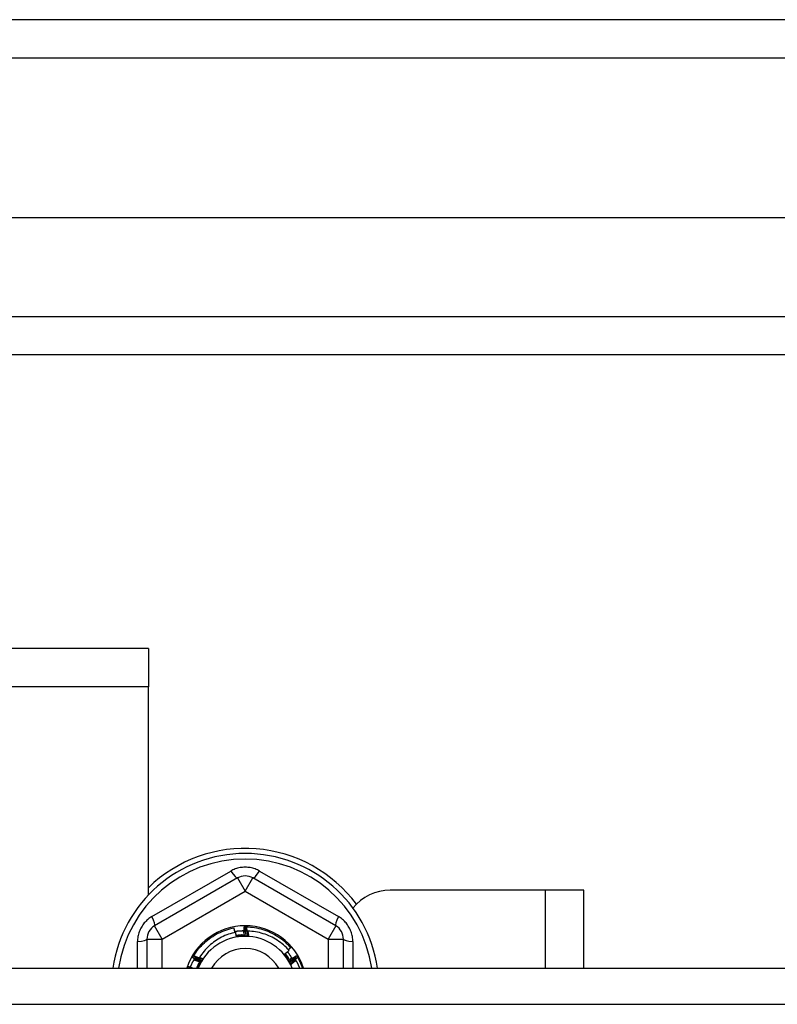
# Model space of a CAD drawing. Header units: inches. Extents: x 96 to 240, y 71 to 103.
# Tile 76 of 77: x 233.65 to 235.61, y 99.66 to 102.2. Entities that reach past the tile are written whole.
import ezdxf

# ---------------------------------------------------------------- set-up
doc = ezdxf.new("R2010")
doc.units = ezdxf.units.IN
doc.header["$MEASUREMENT"] = 0
doc.layers.add('Visible Edges(ANSI)', color=7, linetype='Continuous', lineweight=25)
doc.layers.add('Visible Tangent Edges(ANSI)', color=7, linetype='Continuous', lineweight=25)

msp = doc.modelspace()

# ---------------------------------------------------------------- linework, layer by layer
at = {"layer": 'Visible Edges(ANSI)'}
for p, q in [((240.0087, 102.202), (168.2067, 102.202)), ((239.399, 101.6902), (168.8163, 101.6902)), ((239.2105, 101.3358), (169.0048, 101.3358)), ((233.9827, 100.577), (183.2327, 100.577)), ((233.9827, 100.577), (233.9827, 100.478)), ((233.9827, 99.94), (233.9827, 100.478)), ((234.213, 99.9838), (233.9984, 99.86)), ((234.4669, 99.86), (234.2523, 99.9838)), ((235.0087, 99.952), (234.6077, 99.952)), ((235.1077, 99.952), (235.0087, 99.952)), ((235.1077, 99.7505), (235.1077, 99.952)), ((234.2297, 99.8575), (234.2301, 99.8575)), ((234.2348, 99.8575), (234.2352, 99.8575)), ((233.9787, 99.8259), (233.9787, 99.7505)), ((234.4866, 99.7505), (234.4866, 99.8259)), ((234.0969, 99.7779), (234.0971, 99.7783)), ((234.0995, 99.7823), (234.0997, 99.7827)), ((234.3654, 99.783), (234.3656, 99.7826)), ((234.368, 99.7786), (234.3682, 99.7782)), ((168.9738, 99.7505), (238.6077, 99.7505))]:
    msp.add_line(p, q, dxfattribs=at)
at = {"layer": 'Visible Edges(ANSI)', "flags": 128}
for points in [[(234.0997, 99.7827), (234.1026, 99.7873), (234.1057, 99.7918), (234.1089, 99.7962), (234.1123, 99.8005), (234.1158, 99.8046), (234.1195, 99.8086), (234.1233, 99.8125), (234.1272, 99.8163), (234.1313, 99.8199), (234.1355, 99.8234), (234.1398, 99.8267), (234.1442, 99.8299), (234.1487, 99.8329), (234.1533, 99.8357), (234.1581, 99.8384), (234.1629, 99.841), (234.1678, 99.8433), (234.1728, 99.8455), (234.1778, 99.8475), (234.183, 99.8493), (234.1882, 99.851), (234.1934, 99.8525), (234.1987, 99.8537), (234.204, 99.8548)], [(234.2062, 99.843), (234.2061, 99.8435), (234.206, 99.844), (234.2059, 99.8445), (234.2058, 99.845), (234.2057, 99.8455), (234.2057, 99.846), (234.2056, 99.8465), (234.2055, 99.8469), (234.2054, 99.8474), (234.2053, 99.8479), (234.2052, 99.8484), (234.2051, 99.8489), (234.205, 99.8494), (234.2049, 99.8499), (234.2049, 99.8504), (234.2048, 99.8509), (234.2047, 99.8514), (234.2046, 99.8519), (234.2045, 99.8524), (234.2044, 99.8529), (234.2043, 99.8534), (234.2042, 99.8538), (234.2041, 99.8543), (234.204, 99.8548)], [(234.2304, 99.8349), (234.2304, 99.8358), (234.2303, 99.8367), (234.2303, 99.8377), (234.2303, 99.8386), (234.2302, 99.8396), (234.2302, 99.8405), (234.2301, 99.8414), (234.2301, 99.8424), (234.2301, 99.8433), (234.23, 99.8443), (234.23, 99.8452), (234.23, 99.8462), (234.2299, 99.8471), (234.2299, 99.848), (234.2299, 99.849), (234.2299, 99.8499), (234.2298, 99.8509), (234.2298, 99.8518), (234.2298, 99.8527), (234.2298, 99.8537), (234.2298, 99.8546), (234.2297, 99.8556), (234.2297, 99.8565), (234.2297, 99.8575)], [(234.2301, 99.8575), (234.2303, 99.8575), (234.2305, 99.8575), (234.2307, 99.8575), (234.2309, 99.8575), (234.2311, 99.8575), (234.2313, 99.8575), (234.2315, 99.8575), (234.2317, 99.8575), (234.2319, 99.8575), (234.2321, 99.8575), (234.2323, 99.8575), (234.2325, 99.8575), (234.2327, 99.8575), (234.2329, 99.8575), (234.2331, 99.8575), (234.2333, 99.8575), (234.2335, 99.8575), (234.2337, 99.8575), (234.2338, 99.8575), (234.234, 99.8575), (234.2342, 99.8575), (234.2344, 99.8575), (234.2346, 99.8575), (234.2348, 99.8575)], [(234.2301, 99.8575), (234.2303, 99.8565), (234.2305, 99.8556), (234.2307, 99.8547), (234.2309, 99.8537), (234.2312, 99.8528), (234.2314, 99.8518), (234.2316, 99.8509), (234.2318, 99.8499), (234.232, 99.849), (234.2322, 99.8481), (234.2323, 99.8471), (234.2325, 99.8462), (234.2327, 99.8452), (234.2329, 99.8443), (234.2331, 99.8434), (234.2333, 99.8424), (234.2335, 99.8415), (234.2337, 99.8405), (234.2339, 99.8396), (234.2341, 99.8386), (234.2342, 99.8377), (234.2344, 99.8367), (234.2346, 99.8358), (234.2348, 99.8349)], [(234.2348, 99.8349), (234.2348, 99.8358), (234.2348, 99.8367), (234.2348, 99.8377), (234.2348, 99.8386), (234.2347, 99.8396), (234.2347, 99.8405), (234.2347, 99.8415), (234.2347, 99.8424), (234.2347, 99.8433), (234.2347, 99.8443), (234.2347, 99.8452), (234.2347, 99.8462), (234.2347, 99.8471), (234.2347, 99.848), (234.2347, 99.849), (234.2347, 99.8499), (234.2347, 99.8509), (234.2348, 99.8518), (234.2348, 99.8528), (234.2348, 99.8537), (234.2348, 99.8546), (234.2348, 99.8556), (234.2348, 99.8565), (234.2348, 99.8575)], [(234.2352, 99.8575), (234.2407, 99.8573), (234.2461, 99.8569), (234.2515, 99.8563), (234.2569, 99.8556), (234.2623, 99.8546), (234.2676, 99.8535), (234.2729, 99.8522), (234.2781, 99.8507), (234.2833, 99.849), (234.2884, 99.8472), (234.2934, 99.8451), (234.2984, 99.8429), (234.3033, 99.8405), (234.3081, 99.838), (234.3128, 99.8352), (234.3174, 99.8323), (234.3219, 99.8293), (234.3263, 99.8261), (234.3306, 99.8227), (234.3348, 99.8192), (234.3388, 99.8156), (234.3427, 99.8118), (234.3465, 99.8079), (234.3502, 99.8038)], [(234.2352, 99.8575), (234.2354, 99.8565), (234.2356, 99.8556), (234.2358, 99.8546), (234.2359, 99.8537), (234.2361, 99.8527), (234.2363, 99.8518), (234.2365, 99.8508), (234.2366, 99.8499), (234.2368, 99.849), (234.237, 99.848), (234.2371, 99.8471), (234.2373, 99.8461), (234.2375, 99.8452), (234.2376, 99.8442), (234.2378, 99.8433), (234.2379, 99.8423), (234.2381, 99.8414), (234.2382, 99.8404), (234.2384, 99.8395), (234.2386, 99.8385), (234.2387, 99.8376), (234.2389, 99.8366), (234.239, 99.8357), (234.2392, 99.8347)], [(234.2082, 99.8434), (234.2034, 99.8424), (234.1987, 99.8412), (234.194, 99.8398), (234.1894, 99.8383), (234.1849, 99.8366), (234.1804, 99.8348), (234.1759, 99.8328), (234.1715, 99.8307), (234.1672, 99.8284), (234.163, 99.826), (234.1589, 99.8234), (234.1548, 99.8207), (234.1509, 99.8178), (234.147, 99.8148), (234.1433, 99.8117), (234.1397, 99.8085), (234.1362, 99.8051), (234.1328, 99.8017), (234.1295, 99.7981), (234.1263, 99.7944), (234.1233, 99.7905), (234.1204, 99.7866), (234.1176, 99.7826), (234.115, 99.7785)], [(234.2057, 99.8458), (234.2067, 99.846), (234.2077, 99.8462), (234.2087, 99.8463), (234.2097, 99.8464), (234.2107, 99.8466), (234.2117, 99.8467), (234.2127, 99.8468), (234.2137, 99.8469), (234.2147, 99.847), (234.2157, 99.8471), (234.2168, 99.8472), (234.2178, 99.8473), (234.2188, 99.8473), (234.2198, 99.8474), (234.2208, 99.8475), (234.2218, 99.8475), (234.2228, 99.8476), (234.2238, 99.8476), (234.2249, 99.8476), (234.2259, 99.8477), (234.2269, 99.8477), (234.2279, 99.8477), (234.2289, 99.8477), (234.2299, 99.8477)], [(234.2099, 99.8319), (234.2098, 99.8323), (234.2098, 99.8328), (234.2097, 99.8333), (234.2096, 99.8338), (234.2096, 99.8343), (234.2095, 99.8347), (234.2094, 99.8352), (234.2094, 99.8357), (234.2093, 99.8362), (234.2092, 99.8367), (234.2091, 99.8372), (234.2091, 99.8376), (234.209, 99.8381), (234.2089, 99.8386), (234.2089, 99.8391), (234.2088, 99.8396), (234.2087, 99.84), (234.2086, 99.8405), (234.2086, 99.841), (234.2085, 99.8415), (234.2084, 99.842), (234.2083, 99.8425), (234.2083, 99.8429), (234.2082, 99.8434)], [(234.2261, 99.8367), (234.2254, 99.8366), (234.2247, 99.8366), (234.224, 99.8365), (234.2233, 99.8365), (234.2226, 99.8364), (234.2219, 99.8364), (234.2212, 99.8363), (234.2205, 99.8363), (234.2198, 99.8362), (234.2191, 99.8361), (234.2184, 99.8361), (234.2178, 99.836), (234.2171, 99.8359), (234.2164, 99.8358), (234.2157, 99.8357), (234.215, 99.8357), (234.2143, 99.8356), (234.2136, 99.8355), (234.2129, 99.8354), (234.2122, 99.8353), (234.2115, 99.8352), (234.2109, 99.835), (234.2102, 99.8349), (234.2095, 99.8348)], [(234.2414, 99.8335), (234.2401, 99.8336), (234.2387, 99.8337), (234.2374, 99.8337), (234.2361, 99.8338), (234.2348, 99.8338), (234.2335, 99.8338), (234.2322, 99.8338), (234.2309, 99.8338), (234.2295, 99.8338), (234.2282, 99.8337), (234.2269, 99.8337), (234.2256, 99.8336), (234.2243, 99.8335), (234.223, 99.8335), (234.2217, 99.8334), (234.2203, 99.8332), (234.219, 99.8331), (234.2177, 99.833), (234.2164, 99.8328), (234.2151, 99.8326), (234.2138, 99.8325), (234.2125, 99.8323), (234.2112, 99.8321), (234.2099, 99.8318)], [(234.2257, 99.8327), (234.2251, 99.8327), (234.2244, 99.8326), (234.2237, 99.8326), (234.2231, 99.8326), (234.2224, 99.8325), (234.2218, 99.8325), (234.2211, 99.8325), (234.2204, 99.8324), (234.2198, 99.8324), (234.2191, 99.8323), (234.2185, 99.8323), (234.2178, 99.8323), (234.2171, 99.8322), (234.2165, 99.8322), (234.2158, 99.8322), (234.2152, 99.8321), (234.2145, 99.8321), (234.2139, 99.8321), (234.2132, 99.832), (234.2125, 99.832), (234.2119, 99.832), (234.2112, 99.8319), (234.2106, 99.8319), (234.2099, 99.8319)], [(234.2123, 99.8353), (234.2123, 99.8352), (234.2124, 99.8351), (234.2124, 99.835), (234.2124, 99.835), (234.2124, 99.8349), (234.2125, 99.8348), (234.2125, 99.8347), (234.2125, 99.8347), (234.2126, 99.8346), (234.2126, 99.8345), (234.2126, 99.8344), (234.2126, 99.8343), (234.2127, 99.8343), (234.2127, 99.8342), (234.2127, 99.8341), (234.2128, 99.834), (234.2128, 99.834), (234.2128, 99.8339), (234.2128, 99.8338), (234.2129, 99.8337), (234.2129, 99.8336), (234.2129, 99.8336), (234.213, 99.8335), (234.213, 99.8334)], [(234.213, 99.8334), (234.213, 99.8335), (234.213, 99.8336), (234.2129, 99.8336), (234.2129, 99.8337), (234.2129, 99.8338), (234.2129, 99.8339), (234.2129, 99.834), (234.2129, 99.834), (234.2129, 99.8341), (234.2128, 99.8342), (234.2128, 99.8343), (234.2128, 99.8344), (234.2128, 99.8344), (234.2128, 99.8345), (234.2128, 99.8346), (234.2128, 99.8347), (234.2127, 99.8348), (234.2127, 99.8348), (234.2127, 99.8349), (234.2127, 99.835), (234.2127, 99.8351), (234.2127, 99.8352), (234.2127, 99.8352), (234.2126, 99.8353)], [(234.2167, 99.8359), (234.2167, 99.8358), (234.2168, 99.8357), (234.2168, 99.8356), (234.2168, 99.8356), (234.2168, 99.8355), (234.2169, 99.8354), (234.2169, 99.8353), (234.2169, 99.8352), (234.2169, 99.8352), (234.217, 99.8351), (234.217, 99.835), (234.217, 99.8349), (234.217, 99.8349), (234.2171, 99.8348), (234.2171, 99.8347), (234.2171, 99.8346), (234.2171, 99.8345), (234.2172, 99.8345), (234.2172, 99.8344), (234.2172, 99.8343), (234.2173, 99.8342), (234.2173, 99.8341), (234.2173, 99.8341), (234.2173, 99.834)], [(234.2173, 99.834), (234.2173, 99.8341), (234.2173, 99.8341), (234.2173, 99.8342), (234.2173, 99.8343), (234.2173, 99.8344), (234.2173, 99.8345), (234.2172, 99.8345), (234.2172, 99.8346), (234.2172, 99.8347), (234.2172, 99.8348), (234.2172, 99.8349), (234.2172, 99.8349), (234.2172, 99.835), (234.2172, 99.8351), (234.2172, 99.8352), (234.2171, 99.8353), (234.2171, 99.8354), (234.2171, 99.8354), (234.2171, 99.8355), (234.2171, 99.8356), (234.2171, 99.8357), (234.2171, 99.8358), (234.2171, 99.8358), (234.217, 99.8359)], [(234.2211, 99.8363), (234.2211, 99.8362), (234.2212, 99.8362), (234.2212, 99.8361), (234.2212, 99.836), (234.2212, 99.8359), (234.2213, 99.8358), (234.2213, 99.8358), (234.2213, 99.8357), (234.2213, 99.8356), (234.2214, 99.8355), (234.2214, 99.8355), (234.2214, 99.8354), (234.2214, 99.8353), (234.2214, 99.8352), (234.2215, 99.8351), (234.2215, 99.8351), (234.2215, 99.835), (234.2215, 99.8349), (234.2216, 99.8348), (234.2216, 99.8347), (234.2216, 99.8347), (234.2216, 99.8346), (234.2217, 99.8345), (234.2217, 99.8344)], [(234.2217, 99.8344), (234.2217, 99.8345), (234.2217, 99.8346), (234.2217, 99.8347), (234.2216, 99.8347), (234.2216, 99.8348), (234.2216, 99.8349), (234.2216, 99.835), (234.2216, 99.8351), (234.2216, 99.8351), (234.2216, 99.8352), (234.2216, 99.8353), (234.2216, 99.8354), (234.2216, 99.8355), (234.2216, 99.8355), (234.2215, 99.8356), (234.2215, 99.8357), (234.2215, 99.8358), (234.2215, 99.8359), (234.2215, 99.836), (234.2215, 99.836), (234.2215, 99.8361), (234.2215, 99.8362), (234.2215, 99.8363), (234.2215, 99.8364)], [(234.2255, 99.8366), (234.2256, 99.8366), (234.2256, 99.8365), (234.2256, 99.8364), (234.2256, 99.8363), (234.2256, 99.8362), (234.2257, 99.8362), (234.2257, 99.8361), (234.2257, 99.836), (234.2257, 99.8359), (234.2258, 99.8358), (234.2258, 99.8358), (234.2258, 99.8357), (234.2258, 99.8356), (234.2258, 99.8355), (234.2259, 99.8354), (234.2259, 99.8353), (234.2259, 99.8353), (234.2259, 99.8352), (234.2259, 99.8351), (234.226, 99.835), (234.226, 99.8349), (234.226, 99.8349), (234.226, 99.8348), (234.226, 99.8347)], [(234.2414, 99.8335), (234.2407, 99.8335), (234.2401, 99.8335), (234.2394, 99.8334), (234.2388, 99.8334), (234.2381, 99.8334), (234.2375, 99.8333), (234.2368, 99.8333), (234.2362, 99.8333), (234.2355, 99.8332), (234.2349, 99.8332), (234.2342, 99.8332), (234.2336, 99.8331), (234.2329, 99.8331), (234.2323, 99.833), (234.2316, 99.833), (234.231, 99.833), (234.2303, 99.8329), (234.2296, 99.8329), (234.229, 99.8329), (234.2283, 99.8328), (234.2277, 99.8328), (234.227, 99.8328), (234.2264, 99.8327), (234.2257, 99.8327)], [(234.226, 99.8347), (234.226, 99.8348), (234.226, 99.8349), (234.226, 99.8349), (234.226, 99.835), (234.226, 99.8351), (234.226, 99.8352), (234.226, 99.8353), (234.226, 99.8354), (234.226, 99.8354), (234.226, 99.8355), (234.226, 99.8356), (234.226, 99.8357), (234.226, 99.8358), (234.226, 99.8358), (234.226, 99.8359), (234.2259, 99.836), (234.2259, 99.8361), (234.2259, 99.8362), (234.2259, 99.8362), (234.2259, 99.8363), (234.2259, 99.8364), (234.2259, 99.8365), (234.2259, 99.8366), (234.2259, 99.8367)], [(234.2274, 99.8477), (234.2275, 99.8471), (234.2277, 99.8466), (234.2278, 99.8461), (234.2279, 99.8455), (234.2281, 99.845), (234.2282, 99.8445), (234.2283, 99.8439), (234.2284, 99.8434), (234.2286, 99.8429), (234.2287, 99.8423), (234.2288, 99.8418), (234.2289, 99.8413), (234.2291, 99.8407), (234.2292, 99.8402), (234.2293, 99.8397), (234.2294, 99.8391), (234.2296, 99.8386), (234.2297, 99.8381), (234.2298, 99.8375), (234.2299, 99.837), (234.2301, 99.8365), (234.2302, 99.8359), (234.2303, 99.8354), (234.2304, 99.8349)], [(234.2392, 99.8347), (234.2392, 99.8352), (234.2392, 99.8357), (234.2392, 99.8362), (234.2392, 99.8366), (234.2392, 99.8371), (234.2392, 99.8376), (234.2392, 99.8381), (234.2392, 99.8385), (234.2393, 99.839), (234.2393, 99.8395), (234.2393, 99.84), (234.2393, 99.8405), (234.2393, 99.8409), (234.2393, 99.8414), (234.2393, 99.8419), (234.2394, 99.8424), (234.2394, 99.8429), (234.2394, 99.8433), (234.2394, 99.8438), (234.2394, 99.8443), (234.2394, 99.8448), (234.2394, 99.8453), (234.2395, 99.8457), (234.2395, 99.8462)], [(234.3461, 99.7965), (234.3427, 99.8002), (234.3392, 99.8038), (234.3355, 99.8073), (234.3318, 99.8107), (234.3279, 99.8139), (234.3239, 99.817), (234.3198, 99.82), (234.3156, 99.8228), (234.3113, 99.8255), (234.307, 99.828), (234.3025, 99.8304), (234.298, 99.8326), (234.2934, 99.8346), (234.2887, 99.8365), (234.284, 99.8383), (234.2792, 99.8398), (234.2743, 99.8412), (234.2694, 99.8425), (234.2645, 99.8435), (234.2595, 99.8444), (234.2545, 99.8451), (234.2495, 99.8457), (234.2445, 99.846), (234.2395, 99.8462)], [(234.2395, 99.8462), (234.2396, 99.8457), (234.2396, 99.8452), (234.2397, 99.8446), (234.2398, 99.8441), (234.2399, 99.8436), (234.24, 99.843), (234.2401, 99.8425), (234.2401, 99.842), (234.2402, 99.8415), (234.2403, 99.8409), (234.2404, 99.8404), (234.2404, 99.8399), (234.2405, 99.8394), (234.2406, 99.8388), (234.2407, 99.8383), (234.2408, 99.8378), (234.2408, 99.8372), (234.2409, 99.8367), (234.241, 99.8362), (234.2411, 99.8357), (234.2411, 99.8351), (234.2412, 99.8346), (234.2413, 99.8341), (234.2414, 99.8335)], [(234.3441, 99.7987), (234.3444, 99.7989), (234.3446, 99.7991), (234.3449, 99.7993), (234.3451, 99.7995), (234.3454, 99.7997), (234.3456, 99.8), (234.3459, 99.8002), (234.3462, 99.8004), (234.3464, 99.8006), (234.3467, 99.8008), (234.3469, 99.801), (234.3472, 99.8012), (234.3474, 99.8015), (234.3477, 99.8017), (234.3479, 99.8019), (234.3482, 99.8021), (234.3484, 99.8023), (234.3487, 99.8025), (234.3489, 99.8028), (234.3492, 99.803), (234.3494, 99.8032), (234.3497, 99.8034), (234.3499, 99.8036), (234.3502, 99.8038)], [(234.1168, 99.7671), (234.116, 99.7676), (234.1152, 99.768), (234.1143, 99.7684), (234.1135, 99.7689), (234.1127, 99.7693), (234.1118, 99.7698), (234.111, 99.7702), (234.1102, 99.7706), (234.1093, 99.7711), (234.1085, 99.7715), (234.1077, 99.772), (234.1068, 99.7724), (234.106, 99.7729), (234.1052, 99.7733), (234.1044, 99.7738), (234.1035, 99.7742), (234.1027, 99.7747), (234.1019, 99.7752), (234.1011, 99.7756), (234.1002, 99.7761), (234.0994, 99.7765), (234.0986, 99.777), (234.0978, 99.7775), (234.0969, 99.7779)], [(234.0971, 99.7783), (234.0972, 99.7784), (234.0973, 99.7786), (234.0974, 99.7788), (234.0975, 99.779), (234.0976, 99.7791), (234.0977, 99.7793), (234.0978, 99.7795), (234.0979, 99.7796), (234.098, 99.7798), (234.0981, 99.78), (234.0982, 99.7801), (234.0983, 99.7803), (234.0984, 99.7805), (234.0985, 99.7807), (234.0986, 99.7808), (234.0987, 99.781), (234.0988, 99.7812), (234.0989, 99.7813), (234.099, 99.7815), (234.0991, 99.7817), (234.0992, 99.7818), (234.0993, 99.782), (234.0994, 99.7822), (234.0995, 99.7823)], [(234.0971, 99.7783), (234.0981, 99.778), (234.099, 99.7777), (234.0999, 99.7774), (234.1008, 99.7771), (234.1017, 99.7768), (234.1026, 99.7765), (234.1035, 99.7762), (234.1045, 99.7759), (234.1054, 99.7756), (234.1063, 99.7753), (234.1072, 99.775), (234.1081, 99.7747), (234.109, 99.7744), (234.1099, 99.7741), (234.1108, 99.7737), (234.1118, 99.7734), (234.1127, 99.7731), (234.1136, 99.7728), (234.1145, 99.7725), (234.1154, 99.7722), (234.1163, 99.7719), (234.1172, 99.7715), (234.1181, 99.7712), (234.119, 99.7709)], [(234.119, 99.7709), (234.1182, 99.7714), (234.1174, 99.7718), (234.1166, 99.7723), (234.1158, 99.7728), (234.1149, 99.7732), (234.1141, 99.7737), (234.1133, 99.7742), (234.1125, 99.7746), (234.1117, 99.7751), (234.1109, 99.7756), (234.11, 99.7761), (234.1092, 99.7765), (234.1084, 99.777), (234.1076, 99.7775), (234.1068, 99.778), (234.106, 99.7785), (234.1052, 99.7789), (234.1044, 99.7794), (234.1036, 99.7799), (234.1027, 99.7804), (234.1019, 99.7809), (234.1011, 99.7814), (234.1003, 99.7819), (234.0995, 99.7823)], [(234.0997, 99.7827), (234.1006, 99.7824), (234.1015, 99.782), (234.1024, 99.7817), (234.1033, 99.7814), (234.1043, 99.7811), (234.1052, 99.7807), (234.1061, 99.7804), (234.107, 99.7801), (234.1079, 99.7797), (234.1088, 99.7794), (234.1097, 99.7791), (234.1106, 99.7787), (234.1115, 99.7784), (234.1124, 99.7781), (234.1133, 99.7777), (234.1142, 99.7774), (234.1151, 99.777), (234.116, 99.7767), (234.1169, 99.7763), (234.1178, 99.776), (234.1187, 99.7756), (234.1196, 99.7753), (234.1205, 99.7749), (234.1214, 99.7746)], [(234.115, 99.7785), (234.1154, 99.7784), (234.1157, 99.7782), (234.116, 99.7781), (234.1164, 99.778), (234.1167, 99.7778), (234.117, 99.7777), (234.1174, 99.7776), (234.1177, 99.7774), (234.1181, 99.7773), (234.1184, 99.7772), (234.1187, 99.777), (234.1191, 99.7769), (234.1194, 99.7768), (234.1197, 99.7766), (234.1201, 99.7765), (234.1204, 99.7764), (234.1207, 99.7762), (234.1211, 99.7761), (234.1214, 99.776), (234.1217, 99.7758), (234.1221, 99.7757), (234.1224, 99.7756), (234.1227, 99.7754), (234.1231, 99.7753)], [(234.1214, 99.7746), (234.1211, 99.7748), (234.1208, 99.7749), (234.1206, 99.7751), (234.1203, 99.7752), (234.12, 99.7754), (234.1198, 99.7756), (234.1195, 99.7757), (234.1192, 99.7759), (234.119, 99.7761), (234.1187, 99.7762), (234.1185, 99.7764), (234.1182, 99.7765), (234.1179, 99.7767), (234.1177, 99.7769), (234.1174, 99.777), (234.1171, 99.7772), (234.1169, 99.7774), (234.1166, 99.7775), (234.1163, 99.7777), (234.1161, 99.7778), (234.1158, 99.778), (234.1156, 99.7782), (234.1153, 99.7783), (234.115, 99.7785)], [(234.3509, 99.7602), (234.3504, 99.7614), (234.3498, 99.7626), (234.3491, 99.7637), (234.3485, 99.7649), (234.3479, 99.766), (234.3472, 99.7672), (234.3466, 99.7683), (234.3459, 99.7695), (234.3452, 99.7706), (234.3445, 99.7717), (234.3438, 99.7728), (234.3431, 99.7739), (234.3424, 99.775), (234.3417, 99.7761), (234.3409, 99.7772), (234.3402, 99.7783), (234.3394, 99.7793), (234.3386, 99.7804), (234.3378, 99.7815), (234.337, 99.7825), (234.3362, 99.7835), (234.3354, 99.7846), (234.3346, 99.7856), (234.3337, 99.7866)], [(234.3338, 99.7866), (234.3343, 99.787), (234.3348, 99.7874), (234.3353, 99.7878), (234.3358, 99.7882), (234.3363, 99.7886), (234.3369, 99.7891), (234.3374, 99.7895), (234.3379, 99.7899), (234.3384, 99.7903), (234.3389, 99.7907), (234.3394, 99.7911), (234.3399, 99.7915), (234.3405, 99.7919), (234.341, 99.7923), (234.3415, 99.7928), (234.342, 99.7932), (234.3425, 99.7936), (234.343, 99.794), (234.3435, 99.7944), (234.344, 99.7948), (234.3446, 99.7952), (234.3451, 99.7957), (234.3456, 99.7961), (234.3461, 99.7965)], [(234.3424, 99.7733), (234.342, 99.7739), (234.3417, 99.7744), (234.3413, 99.775), (234.341, 99.7756), (234.3406, 99.7761), (234.3402, 99.7767), (234.3399, 99.7772), (234.3395, 99.7778), (234.3392, 99.7783), (234.3388, 99.7789), (234.3384, 99.7794), (234.3381, 99.78), (234.3377, 99.7805), (234.3374, 99.7811), (234.337, 99.7816), (234.3366, 99.7822), (234.3363, 99.7827), (234.3359, 99.7833), (234.3356, 99.7838), (234.3352, 99.7844), (234.3348, 99.785), (234.3345, 99.7855), (234.3341, 99.7861), (234.3338, 99.7866)], [(234.3456, 99.7756), (234.3452, 99.7762), (234.3449, 99.7767), (234.3445, 99.7773), (234.3441, 99.7778), (234.3438, 99.7784), (234.3434, 99.7789), (234.343, 99.7795), (234.3426, 99.78), (234.3422, 99.7806), (234.3418, 99.7811), (234.3414, 99.7816), (234.341, 99.7822), (234.3407, 99.7827), (234.3403, 99.7833), (234.3398, 99.7838), (234.3394, 99.7843), (234.339, 99.7848), (234.3386, 99.7854), (234.3382, 99.7859), (234.3378, 99.7864), (234.3374, 99.7869), (234.337, 99.7874), (234.3365, 99.7879), (234.3361, 99.7885)], [(234.3375, 99.7868), (234.3374, 99.7868), (234.3373, 99.7867), (234.3373, 99.7866), (234.3372, 99.7866), (234.3372, 99.7865), (234.3371, 99.7864), (234.3371, 99.7864), (234.337, 99.7863), (234.337, 99.7863), (234.3369, 99.7862), (234.3369, 99.7861), (234.3368, 99.7861), (234.3368, 99.786), (234.3367, 99.7859), (234.3367, 99.7859), (234.3366, 99.7858), (234.3366, 99.7857), (234.3365, 99.7857), (234.3365, 99.7856), (234.3364, 99.7855), (234.3363, 99.7855), (234.3363, 99.7854), (234.3362, 99.7854), (234.3362, 99.7853)], [(234.3362, 99.7853), (234.3363, 99.7853), (234.3363, 99.7854), (234.3364, 99.7854), (234.3364, 99.7855), (234.3365, 99.7856), (234.3366, 99.7856), (234.3366, 99.7857), (234.3367, 99.7857), (234.3367, 99.7858), (234.3368, 99.7858), (234.3369, 99.7859), (234.3369, 99.7859), (234.337, 99.786), (234.3371, 99.786), (234.3371, 99.7861), (234.3372, 99.7861), (234.3372, 99.7862), (234.3373, 99.7862), (234.3374, 99.7863), (234.3374, 99.7863), (234.3375, 99.7864), (234.3376, 99.7865), (234.3376, 99.7865), (234.3377, 99.7866)], [(234.3402, 99.7833), (234.3401, 99.7833), (234.3401, 99.7832), (234.34, 99.7831), (234.34, 99.7831), (234.3399, 99.783), (234.3399, 99.783), (234.3398, 99.7829), (234.3398, 99.7828), (234.3397, 99.7828), (234.3396, 99.7827), (234.3396, 99.7826), (234.3395, 99.7826), (234.3395, 99.7825), (234.3394, 99.7825), (234.3394, 99.7824), (234.3393, 99.7823), (234.3393, 99.7823), (234.3392, 99.7822), (234.3392, 99.7821), (234.3391, 99.7821), (234.339, 99.782), (234.339, 99.782), (234.3389, 99.7819), (234.3389, 99.7818)], [(234.3389, 99.7818), (234.3389, 99.7819), (234.339, 99.7819), (234.3391, 99.782), (234.3391, 99.782), (234.3392, 99.7821), (234.3393, 99.7821), (234.3393, 99.7822), (234.3394, 99.7822), (234.3394, 99.7823), (234.3395, 99.7823), (234.3396, 99.7824), (234.3396, 99.7824), (234.3397, 99.7825), (234.3398, 99.7825), (234.3398, 99.7826), (234.3399, 99.7826), (234.34, 99.7827), (234.34, 99.7828), (234.3401, 99.7828), (234.3401, 99.7829), (234.3402, 99.7829), (234.3403, 99.783), (234.3403, 99.783), (234.3404, 99.7831)], [(234.3428, 99.7798), (234.3428, 99.7797), (234.3427, 99.7796), (234.3426, 99.7796), (234.3426, 99.7795), (234.3425, 99.7794), (234.3425, 99.7794), (234.3424, 99.7793), (234.3424, 99.7793), (234.3423, 99.7792), (234.3422, 99.7791), (234.3422, 99.7791), (234.3421, 99.779), (234.3421, 99.779), (234.342, 99.7789), (234.342, 99.7788), (234.3419, 99.7788), (234.3418, 99.7787), (234.3418, 99.7787), (234.3417, 99.7786), (234.3417, 99.7785), (234.3416, 99.7785), (234.3416, 99.7784), (234.3415, 99.7784), (234.3414, 99.7783)], [(234.3414, 99.7783), (234.3415, 99.7783), (234.3416, 99.7784), (234.3416, 99.7784), (234.3417, 99.7785), (234.3418, 99.7785), (234.3418, 99.7786), (234.3419, 99.7786), (234.342, 99.7787), (234.342, 99.7787), (234.3421, 99.7788), (234.3422, 99.7788), (234.3422, 99.7789), (234.3423, 99.7789), (234.3424, 99.779), (234.3424, 99.779), (234.3425, 99.7791), (234.3426, 99.7791), (234.3426, 99.7792), (234.3427, 99.7792), (234.3428, 99.7793), (234.3428, 99.7793), (234.3429, 99.7794), (234.3429, 99.7794), (234.343, 99.7795)], [(234.3419, 99.7931), (234.3424, 99.7924), (234.343, 99.7917), (234.3435, 99.791), (234.344, 99.7903), (234.3445, 99.7896), (234.3451, 99.7889), (234.3456, 99.7882), (234.3461, 99.7875), (234.3466, 99.7867), (234.3471, 99.786), (234.3476, 99.7853), (234.3481, 99.7846), (234.3486, 99.7839), (234.349, 99.7831), (234.3495, 99.7824), (234.35, 99.7817), (234.3505, 99.7809), (234.3509, 99.7802), (234.3514, 99.7794), (234.3518, 99.7787), (234.3523, 99.778), (234.3527, 99.7772), (234.3532, 99.7765), (234.3536, 99.7757)], [(234.3462, 99.771), (234.347, 99.7715), (234.3478, 99.772), (234.3486, 99.7725), (234.3494, 99.773), (234.3502, 99.7735), (234.351, 99.774), (234.3518, 99.7745), (234.3526, 99.775), (234.3534, 99.7756), (234.3542, 99.7761), (234.355, 99.7766), (234.3558, 99.7771), (234.3566, 99.7776), (234.3574, 99.7781), (234.3582, 99.7786), (234.359, 99.7791), (234.3598, 99.7796), (234.3606, 99.78), (234.3614, 99.7805), (234.3622, 99.781), (234.363, 99.7815), (234.3638, 99.782), (234.3646, 99.7825), (234.3654, 99.783)], [(234.3528, 99.7771), (234.3525, 99.7769), (234.3522, 99.7766), (234.352, 99.7764), (234.3517, 99.7761), (234.3514, 99.7758), (234.3511, 99.7756), (234.3509, 99.7753), (234.3506, 99.7751), (234.3503, 99.7748), (234.3501, 99.7746), (234.3498, 99.7743), (234.3495, 99.774), (234.3492, 99.7738), (234.349, 99.7735), (234.3487, 99.7733), (234.3484, 99.773), (234.3481, 99.7728), (234.3479, 99.7725), (234.3476, 99.7723), (234.3473, 99.772), (234.3471, 99.7717), (234.3468, 99.7715), (234.3465, 99.7712), (234.3462, 99.771)], [(234.3656, 99.7826), (234.3649, 99.782), (234.3642, 99.7813), (234.3635, 99.7807), (234.3628, 99.78), (234.3621, 99.7794), (234.3614, 99.7787), (234.3607, 99.7781), (234.3599, 99.7774), (234.3592, 99.7768), (234.3585, 99.7762), (234.3578, 99.7755), (234.3571, 99.7749), (234.3564, 99.7742), (234.3557, 99.7736), (234.3549, 99.7729), (234.3542, 99.7723), (234.3535, 99.7717), (234.3528, 99.771), (234.3521, 99.7704), (234.3513, 99.7697), (234.3506, 99.7691), (234.3499, 99.7685), (234.3492, 99.7678), (234.3484, 99.7672)], [(234.3484, 99.7672), (234.3492, 99.7677), (234.3501, 99.7682), (234.3509, 99.7687), (234.3517, 99.7691), (234.3525, 99.7696), (234.3533, 99.7701), (234.3541, 99.7706), (234.3549, 99.7711), (234.3557, 99.7715), (234.3565, 99.772), (234.3574, 99.7725), (234.3582, 99.773), (234.359, 99.7734), (234.3598, 99.7739), (234.3606, 99.7744), (234.3614, 99.7749), (234.3622, 99.7753), (234.3631, 99.7758), (234.3639, 99.7763), (234.3647, 99.7767), (234.3655, 99.7772), (234.3663, 99.7777), (234.3672, 99.7781), (234.368, 99.7786)], [(234.3682, 99.7782), (234.3675, 99.7776), (234.3667, 99.777), (234.366, 99.7763), (234.3653, 99.7757), (234.3645, 99.7751), (234.3638, 99.7745), (234.3631, 99.7738), (234.3624, 99.7732), (234.3616, 99.7726), (234.3609, 99.772), (234.3602, 99.7713), (234.3594, 99.7707), (234.3587, 99.7701), (234.3579, 99.7695), (234.3572, 99.7689), (234.3565, 99.7683), (234.3557, 99.7676), (234.355, 99.767), (234.3542, 99.7664), (234.3535, 99.7658), (234.3528, 99.7652), (234.352, 99.7646), (234.3513, 99.764), (234.3505, 99.7634)], [(234.3656, 99.7826), (234.3657, 99.7825), (234.3658, 99.7823), (234.3659, 99.7821), (234.366, 99.782), (234.3661, 99.7818), (234.3662, 99.7816), (234.3663, 99.7815), (234.3664, 99.7813), (234.3665, 99.7811), (234.3666, 99.781), (234.3667, 99.7808), (234.3668, 99.7806), (234.3669, 99.7805), (234.367, 99.7803), (234.3671, 99.7801), (234.3672, 99.7799), (234.3673, 99.7798), (234.3674, 99.7796), (234.3675, 99.7794), (234.3676, 99.7793), (234.3677, 99.7791), (234.3678, 99.7789), (234.3679, 99.7788), (234.368, 99.7786)], [(234.3682, 99.7782), (234.3688, 99.7771), (234.3694, 99.776), (234.37, 99.7749), (234.3706, 99.7738), (234.3712, 99.7726), (234.3718, 99.7715), (234.3723, 99.7704), (234.3729, 99.7692), (234.3734, 99.7681), (234.3739, 99.767), (234.3745, 99.7658), (234.375, 99.7646), (234.3755, 99.7635), (234.376, 99.7623), (234.3765, 99.7611), (234.3769, 99.76), (234.3774, 99.7588), (234.3779, 99.7576), (234.3783, 99.7564), (234.3788, 99.7552), (234.3792, 99.7541), (234.3796, 99.7529), (234.38, 99.7517), (234.3804, 99.7505)], [(234.0849, 99.7505), (234.0849, 99.7506), (234.085, 99.7508), (234.0851, 99.751), (234.0851, 99.7511), (234.0852, 99.7513), (234.0852, 99.7514), (234.0853, 99.7516), (234.0853, 99.7518), (234.0854, 99.7519), (234.0854, 99.7521), (234.0855, 99.7523), (234.0856, 99.7524), (234.0856, 99.7526), (234.0857, 99.7528), (234.0857, 99.7529), (234.0858, 99.7531), (234.0858, 99.7533), (234.0859, 99.7534), (234.086, 99.7536), (234.086, 99.7538), (234.0861, 99.7539), (234.0861, 99.7541), (234.0862, 99.7542), (234.0862, 99.7544)], [(234.0971, 99.7505), (234.0967, 99.7506), (234.0962, 99.7508), (234.0958, 99.751), (234.0953, 99.7511), (234.0949, 99.7513), (234.0944, 99.7515), (234.094, 99.7516), (234.0935, 99.7518), (234.0931, 99.752), (234.0926, 99.7521), (234.0921, 99.7523), (234.0917, 99.7525), (234.0912, 99.7526), (234.0908, 99.7528), (234.0903, 99.7529), (234.0899, 99.7531), (234.0894, 99.7533), (234.089, 99.7534), (234.0885, 99.7536), (234.0881, 99.7538), (234.0876, 99.7539), (234.0872, 99.7541), (234.0867, 99.7542), (234.0862, 99.7544)], [(234.091, 99.7527), (234.0914, 99.7537), (234.0918, 99.7546), (234.0922, 99.7556), (234.0926, 99.7566), (234.093, 99.7575), (234.0934, 99.7585), (234.0938, 99.7594), (234.0942, 99.7604), (234.0947, 99.7613), (234.0951, 99.7623), (234.0955, 99.7632), (234.096, 99.7641), (234.0965, 99.7651), (234.0969, 99.766), (234.0974, 99.7669), (234.0979, 99.7678), (234.0984, 99.7688), (234.0988, 99.7697), (234.0993, 99.7706), (234.0998, 99.7715), (234.1004, 99.7724), (234.1009, 99.7733), (234.1014, 99.7742), (234.1019, 99.7751)], [(234.1002, 99.7722), (234.1009, 99.772), (234.1016, 99.7718), (234.1023, 99.7716), (234.103, 99.7714), (234.1037, 99.7712), (234.1044, 99.771), (234.1051, 99.7707), (234.1058, 99.7705), (234.1065, 99.7703), (234.1071, 99.7701), (234.1078, 99.7699), (234.1085, 99.7697), (234.1092, 99.7695), (234.1099, 99.7693), (234.1106, 99.7691), (234.1113, 99.7688), (234.112, 99.7686), (234.1127, 99.7684), (234.1134, 99.7682), (234.1141, 99.768), (234.1147, 99.7678), (234.1154, 99.7676), (234.1161, 99.7673), (234.1168, 99.7671)], [(234.1131, 99.7643), (234.1128, 99.7637), (234.1125, 99.7632), (234.1122, 99.7626), (234.1119, 99.762), (234.1116, 99.7615), (234.1114, 99.7609), (234.1111, 99.7603), (234.1108, 99.7598), (234.1105, 99.7592), (234.1103, 99.7586), (234.11, 99.758), (234.1098, 99.7575), (234.1095, 99.7569), (234.1092, 99.7563), (234.109, 99.7557), (234.1087, 99.7551), (234.1085, 99.7546), (234.1082, 99.754), (234.108, 99.7534), (234.1078, 99.7528), (234.1075, 99.7522), (234.1073, 99.7516), (234.1071, 99.751), (234.1068, 99.7505)], [(234.1073, 99.7517), (234.1074, 99.7517), (234.1075, 99.7517), (234.1076, 99.7516), (234.1076, 99.7516), (234.1077, 99.7516), (234.1078, 99.7516), (234.1079, 99.7516), (234.108, 99.7516), (234.108, 99.7516), (234.1081, 99.7515), (234.1082, 99.7515), (234.1083, 99.7515), (234.1084, 99.7515), (234.1085, 99.7515), (234.1085, 99.7515), (234.1086, 99.7515), (234.1087, 99.7514), (234.1088, 99.7514), (234.1089, 99.7514), (234.1089, 99.7514), (234.109, 99.7514), (234.1091, 99.7514), (234.1092, 99.7514), (234.1093, 99.7513)], [(234.1093, 99.7513), (234.1092, 99.7514), (234.1091, 99.7514), (234.109, 99.7514), (234.109, 99.7515), (234.1089, 99.7515), (234.1088, 99.7515), (234.1087, 99.7515), (234.1087, 99.7516), (234.1086, 99.7516), (234.1085, 99.7516), (234.1084, 99.7517), (234.1084, 99.7517), (234.1083, 99.7517), (234.1082, 99.7517), (234.1081, 99.7518), (234.108, 99.7518), (234.108, 99.7518), (234.1079, 99.7518), (234.1078, 99.7519), (234.1077, 99.7519), (234.1077, 99.7519), (234.1076, 99.752), (234.1075, 99.752), (234.1074, 99.752)], [(234.109, 99.7558), (234.1091, 99.7558), (234.1092, 99.7558), (234.1093, 99.7557), (234.1093, 99.7557), (234.1094, 99.7557), (234.1095, 99.7557), (234.1096, 99.7557), (234.1097, 99.7557), (234.1097, 99.7556), (234.1098, 99.7556), (234.1099, 99.7556), (234.11, 99.7556), (234.1101, 99.7556), (234.1101, 99.7555), (234.1102, 99.7555), (234.1103, 99.7555), (234.1104, 99.7555), (234.1105, 99.7555), (234.1106, 99.7555), (234.1106, 99.7554), (234.1107, 99.7554), (234.1108, 99.7554), (234.1109, 99.7554), (234.111, 99.7554)], [(234.111, 99.7554), (234.1109, 99.7554), (234.1108, 99.7554), (234.1107, 99.7555), (234.1107, 99.7555), (234.1106, 99.7555), (234.1105, 99.7556), (234.1104, 99.7556), (234.1104, 99.7556), (234.1103, 99.7557), (234.1102, 99.7557), (234.1101, 99.7557), (234.1101, 99.7557), (234.11, 99.7558), (234.1099, 99.7558), (234.1098, 99.7558), (234.1098, 99.7559), (234.1097, 99.7559), (234.1096, 99.7559), (234.1095, 99.756), (234.1095, 99.756), (234.1094, 99.756), (234.1093, 99.756), (234.1092, 99.7561), (234.1092, 99.7561)], [(234.1231, 99.7753), (234.1224, 99.7743), (234.1218, 99.7733), (234.1212, 99.7724), (234.1205, 99.7714), (234.1199, 99.7704), (234.1193, 99.7694), (234.1187, 99.7683), (234.1182, 99.7673), (234.1176, 99.7663), (234.117, 99.7653), (234.1165, 99.7643), (234.1159, 99.7632), (234.1154, 99.7622), (234.1148, 99.7611), (234.1143, 99.7601), (234.1138, 99.759), (234.1133, 99.758), (234.1128, 99.7569), (234.1123, 99.7558), (234.1119, 99.7548), (234.1114, 99.7537), (234.1109, 99.7526), (234.1105, 99.7515), (234.1101, 99.7504)], [(234.116, 99.7613), (234.1158, 99.7609), (234.1155, 99.7604), (234.1153, 99.76), (234.1151, 99.7595), (234.1148, 99.7591), (234.1146, 99.7586), (234.1144, 99.7582), (234.1141, 99.7577), (234.1139, 99.7573), (234.1137, 99.7568), (234.1134, 99.7563), (234.1132, 99.7559), (234.113, 99.7554), (234.1127, 99.755), (234.1125, 99.7545), (234.1123, 99.7541), (234.1121, 99.7536), (234.1118, 99.7532), (234.1116, 99.7527), (234.1114, 99.7523), (234.1111, 99.7518), (234.1109, 99.7514), (234.1107, 99.7509), (234.1105, 99.7505)], [(234.1109, 99.7598), (234.1109, 99.7598), (234.111, 99.7598), (234.1111, 99.7598), (234.1112, 99.7597), (234.1113, 99.7597), (234.1113, 99.7597), (234.1114, 99.7597), (234.1115, 99.7597), (234.1116, 99.7596), (234.1117, 99.7596), (234.1117, 99.7596), (234.1118, 99.7596), (234.1119, 99.7596), (234.112, 99.7596), (234.1121, 99.7595), (234.1121, 99.7595), (234.1122, 99.7595), (234.1123, 99.7595), (234.1124, 99.7595), (234.1125, 99.7594), (234.1125, 99.7594), (234.1126, 99.7594), (234.1127, 99.7594), (234.1128, 99.7594)], [(234.1128, 99.7594), (234.1127, 99.7594), (234.1126, 99.7594), (234.1126, 99.7595), (234.1125, 99.7595), (234.1124, 99.7595), (234.1123, 99.7596), (234.1123, 99.7596), (234.1122, 99.7596), (234.1121, 99.7596), (234.112, 99.7597), (234.112, 99.7597), (234.1119, 99.7597), (234.1118, 99.7598), (234.1117, 99.7598), (234.1117, 99.7598), (234.1116, 99.7599), (234.1115, 99.7599), (234.1114, 99.7599), (234.1114, 99.76), (234.1113, 99.76), (234.1112, 99.76), (234.1112, 99.7601), (234.1111, 99.7601), (234.111, 99.7601)], [(234.1128, 99.7638), (234.1129, 99.7638), (234.113, 99.7638), (234.1131, 99.7637), (234.1131, 99.7637), (234.1132, 99.7637), (234.1133, 99.7637), (234.1134, 99.7636), (234.1135, 99.7636), (234.1135, 99.7636), (234.1136, 99.7636), (234.1137, 99.7636), (234.1138, 99.7635), (234.1139, 99.7635), (234.1139, 99.7635), (234.114, 99.7635), (234.1141, 99.7634), (234.1142, 99.7634), (234.1143, 99.7634), (234.1143, 99.7634), (234.1144, 99.7634), (234.1145, 99.7633), (234.1146, 99.7633), (234.1147, 99.7633), (234.1147, 99.7633)], [(234.1147, 99.7633), (234.1147, 99.7633), (234.1146, 99.7633), (234.1145, 99.7634), (234.1144, 99.7634), (234.1144, 99.7634), (234.1143, 99.7635), (234.1142, 99.7635), (234.1142, 99.7636), (234.1141, 99.7636), (234.114, 99.7636), (234.1139, 99.7637), (234.1139, 99.7637), (234.1138, 99.7637), (234.1137, 99.7638), (234.1136, 99.7638), (234.1136, 99.7638), (234.1135, 99.7639), (234.1134, 99.7639), (234.1133, 99.7639), (234.1133, 99.764), (234.1132, 99.764), (234.1131, 99.764), (234.1131, 99.7641), (234.113, 99.7641)], [(234.1231, 99.7753), (234.1228, 99.7747), (234.1225, 99.7741), (234.1222, 99.7736), (234.1219, 99.773), (234.1216, 99.7724), (234.1213, 99.7718), (234.121, 99.7712), (234.1207, 99.7707), (234.1204, 99.7701), (234.1201, 99.7695), (234.1198, 99.7689), (234.1195, 99.7683), (234.1192, 99.7678), (234.1189, 99.7672), (234.1187, 99.7666), (234.1184, 99.766), (234.1181, 99.7654), (234.1178, 99.7648), (234.1175, 99.7643), (234.1172, 99.7637), (234.1169, 99.7631), (234.1166, 99.7625), (234.1163, 99.7619), (234.116, 99.7613)], [(234.3509, 99.7602), (234.3506, 99.7608), (234.3502, 99.7613), (234.3499, 99.7618), (234.3495, 99.7624), (234.3492, 99.7629), (234.3488, 99.7635), (234.3485, 99.764), (234.3481, 99.7646), (234.3477, 99.7651), (234.3474, 99.7657), (234.347, 99.7662), (234.3467, 99.7668), (234.3463, 99.7673), (234.346, 99.7679), (234.3456, 99.7684), (234.3453, 99.769), (234.3449, 99.7695), (234.3445, 99.77), (234.3442, 99.7706), (234.3438, 99.7711), (234.3435, 99.7717), (234.3431, 99.7722), (234.3428, 99.7728), (234.3424, 99.7733)], [(234.3453, 99.7761), (234.3452, 99.776), (234.3452, 99.776), (234.3451, 99.7759), (234.3451, 99.7758), (234.345, 99.7758), (234.345, 99.7757), (234.3449, 99.7757), (234.3448, 99.7756), (234.3448, 99.7756), (234.3447, 99.7755), (234.3447, 99.7754), (234.3446, 99.7754), (234.3445, 99.7753), (234.3445, 99.7753), (234.3444, 99.7752), (234.3444, 99.7751), (234.3443, 99.7751), (234.3443, 99.775), (234.3442, 99.775), (234.3441, 99.7749), (234.3441, 99.7749), (234.344, 99.7748), (234.344, 99.7747), (234.3439, 99.7747)], [(234.3439, 99.7747), (234.344, 99.7747), (234.344, 99.7748), (234.3441, 99.7748), (234.3442, 99.7749), (234.3442, 99.7749), (234.3443, 99.775), (234.3444, 99.775), (234.3444, 99.775), (234.3445, 99.7751), (234.3446, 99.7751), (234.3446, 99.7752), (234.3447, 99.7752), (234.3448, 99.7753), (234.3448, 99.7753), (234.3449, 99.7754), (234.345, 99.7754), (234.345, 99.7755), (234.3451, 99.7755), (234.3452, 99.7756), (234.3452, 99.7756), (234.3453, 99.7757), (234.3454, 99.7757), (234.3454, 99.7757), (234.3455, 99.7758)], [(234.3505, 99.7634), (234.3511, 99.7637), (234.3517, 99.764), (234.3522, 99.7643), (234.3528, 99.7646), (234.3534, 99.7649), (234.3539, 99.7652), (234.3545, 99.7656), (234.3551, 99.7659), (234.3556, 99.7662), (234.3562, 99.7665), (234.3568, 99.7668), (234.3573, 99.7671), (234.3579, 99.7674), (234.3585, 99.7677), (234.3591, 99.7681), (234.3596, 99.7684), (234.3602, 99.7687), (234.3608, 99.769), (234.3613, 99.7693), (234.3619, 99.7696), (234.3625, 99.7699), (234.3631, 99.7702), (234.3636, 99.7705), (234.3642, 99.7708)], [(234.3642, 99.7708), (234.3637, 99.7704), (234.3631, 99.7699), (234.3626, 99.7695), (234.362, 99.769), (234.3615, 99.7686), (234.3609, 99.7681), (234.3604, 99.7677), (234.3598, 99.7672), (234.3593, 99.7668), (234.3587, 99.7664), (234.3582, 99.7659), (234.3576, 99.7655), (234.3571, 99.765), (234.3565, 99.7646), (234.3559, 99.7642), (234.3554, 99.7637), (234.3548, 99.7633), (234.3543, 99.7628), (234.3537, 99.7624), (234.3532, 99.762), (234.3526, 99.7615), (234.3521, 99.7611), (234.3515, 99.7606), (234.3509, 99.7602)], [(234.3736, 99.7505), (234.3733, 99.7513), (234.373, 99.7522), (234.3726, 99.7531), (234.3723, 99.7539), (234.3719, 99.7548), (234.3716, 99.7557), (234.3712, 99.7565), (234.3708, 99.7574), (234.3705, 99.7582), (234.3701, 99.7591), (234.3697, 99.76), (234.3693, 99.7608), (234.3689, 99.7617), (234.3685, 99.7625), (234.3681, 99.7633), (234.3677, 99.7642), (234.3673, 99.765), (234.3669, 99.7659), (234.3664, 99.7667), (234.366, 99.7675), (234.3656, 99.7683), (234.3651, 99.7692), (234.3647, 99.77), (234.3642, 99.7708)]]:
    msp.add_lwpolyline(points, dxfattribs=at)
at = {"layer": 'Visible Edges(ANSI)'}
for centre, radius, start, end in [((234.2327, 99.702), 0.3583, 36.69, 134.2509), ((234.2327, 99.702), 0.3452, 8.074, 171.926), ((234.2327, 99.9497), 0.0394, 60, 120), ((234.6077, 99.827), 0.125, 90, 140.6904), ((234.0181, 99.8259), 0.0394, 120, 180), ((234.2327, 99.702), 0.1585, 17.8138, 162.1862), ((234.4472, 99.8259), 0.0394, 0, 60), ((234.2327, 99.702), 0.1309, 21.7359, 158.2641)]:
    msp.add_arc(centre, radius, start, end, dxfattribs=at)
at = {"layer": 'Visible Tangent Edges(ANSI)'}
for p, q in [((168.2067, 102.103), (240.0087, 102.103)), ((168.8748, 101.4348), (239.3405, 101.4348)), ((233.9827, 100.478), (183.2327, 100.478)), ((233.9918, 99.8841), (234.1953, 100.0016)), ((234.213, 99.9838), (234.2327, 99.9497)), ((234.2327, 99.9497), (234.2523, 99.9838)), ((234.27, 100.0016), (234.4735, 99.8841)), ((234.0181, 99.8259), (234.2327, 99.9497)), ((234.2327, 99.9497), (234.4472, 99.8259)), ((235.0087, 99.7505), (235.0087, 99.952)), ((234.0181, 99.8259), (233.9984, 99.86)), ((234.4669, 99.86), (234.4472, 99.8259)), ((233.9545, 99.7505), (233.9545, 99.8195)), ((233.9787, 99.8259), (234.0181, 99.8259)), ((234.0181, 99.7505), (234.0181, 99.8259)), ((234.4472, 99.8259), (234.4472, 99.7505)), ((234.4472, 99.8259), (234.4866, 99.8259)), ((234.5108, 99.8195), (234.5108, 99.7505)), ((168.9738, 99.6573), (238.6077, 99.6573))]:
    msp.add_line(p, q, dxfattribs=at)
at = {"layer": 'Visible Tangent Edges(ANSI)', "flags": 128}
for points in [[(234.27, 100.0016), (234.2672, 100.0032), (234.2643, 100.0046), (234.2613, 100.0059), (234.2583, 100.0071), (234.2552, 100.0082), (234.252, 100.0091), (234.2489, 100.0098), (234.2457, 100.0105), (234.2424, 100.011), (234.2392, 100.0113), (234.2359, 100.0116), (234.2326, 100.0116), (234.2294, 100.0116), (234.2261, 100.0113), (234.2228, 100.011), (234.2196, 100.0105), (234.2164, 100.0098), (234.2132, 100.0091), (234.2101, 100.0081), (234.207, 100.0071), (234.204, 100.0059), (234.201, 100.0046), (234.1981, 100.0032), (234.1953, 100.0016)], [(233.9918, 99.8841), (233.9891, 99.8825), (233.9864, 99.8807), (233.9838, 99.8788), (233.9812, 99.8767), (233.9788, 99.8746), (233.9764, 99.8723), (233.9741, 99.8699), (233.972, 99.8675), (233.9699, 99.8649), (233.968, 99.8623), (233.9662, 99.8596), (233.9645, 99.8568), (233.9629, 99.8539), (233.9615, 99.851), (233.9601, 99.848), (233.959, 99.8449), (233.9579, 99.8418), (233.957, 99.8387), (233.9562, 99.8355), (233.9556, 99.8323), (233.9551, 99.8291), (233.9548, 99.8259), (233.9546, 99.8227), (233.9545, 99.8195)], [(234.5108, 99.8195), (234.5108, 99.8227), (234.5105, 99.8259), (234.5102, 99.8291), (234.5097, 99.8323), (234.5091, 99.8355), (234.5083, 99.8387), (234.5074, 99.8418), (234.5063, 99.8449), (234.5052, 99.848), (234.5039, 99.851), (234.5024, 99.8539), (234.5008, 99.8568), (234.4991, 99.8596), (234.4973, 99.8623), (234.4954, 99.8649), (234.4933, 99.8675), (234.4912, 99.8699), (234.4889, 99.8723), (234.4866, 99.8746), (234.4841, 99.8767), (234.4816, 99.8788), (234.4789, 99.8807), (234.4762, 99.8825), (234.4735, 99.8841)]]:
    msp.add_lwpolyline(points, dxfattribs=at)
at = {"layer": 'Visible Tangent Edges(ANSI)'}
for radius, start, end in [(0.3308, 8.4258, 171.5742), (0.0994, 29.187, 150.813)]:
    msp.add_arc((234.2327, 99.702), radius, start, end, dxfattribs=at)
for centre, major_axis, start_param, end_param in [((234.1933, 100.0179), (0.0197, -0.0341), 5.107073, 6.283185), ((234.272, 100.0179), (-0.0197, -0.0341), 0, 1.176113), ((233.9787, 99.894), (0.0197, -0.0341), 0, 1.176113), ((234.4866, 99.894), (-0.0197, -0.0341), 5.107073, 6.283185), ((233.9393, 99.8259), (0.0394, 0), 5.107073, 6.283185), ((234.526, 99.8259), (-0.0394, 0), 0, 1.176113)]:
    msp.add_ellipse(centre, major_axis=major_axis, ratio=0.175929, start_param=start_param, end_param=end_param, dxfattribs=at)

doc.saveas('drawing.dxf')
